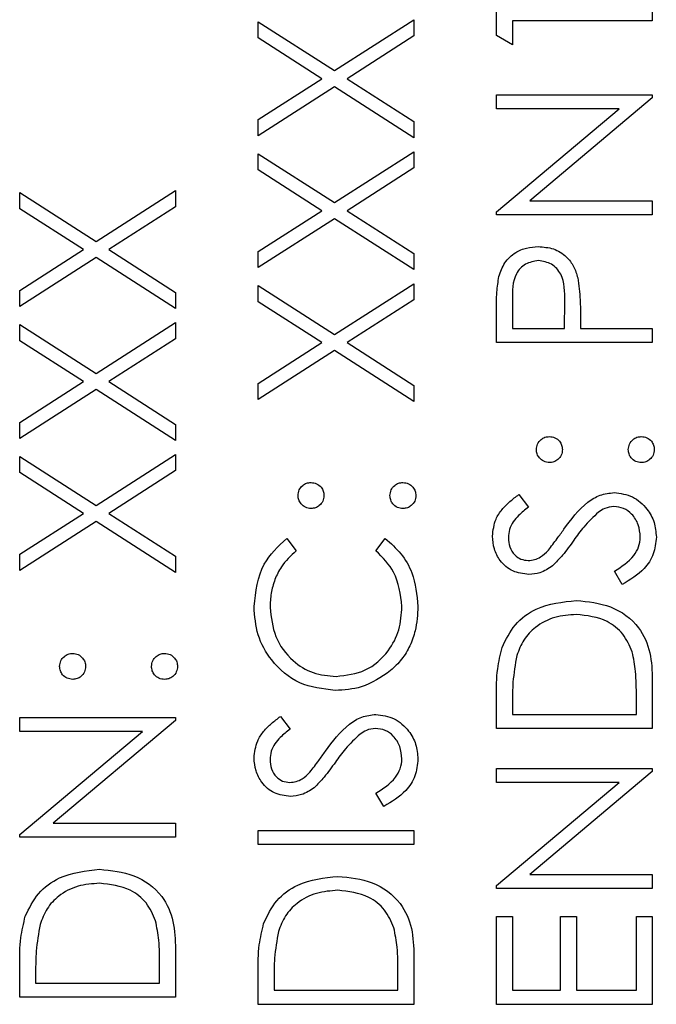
# Model space of a CAD drawing. Header units: millimetres. Extents: x 451 to 2954, y 78 to 2277.
# Tile 15 of 21: x 2755.53 to 2762.48, y 1199.9 to 1210.64. Entities that reach past the tile are written whole.
import ezdxf

# ---------------------------------------------------------------- set-up
doc = ezdxf.new("R2010")
doc.units = ezdxf.units.MM

msp = doc.modelspace()

# ---------------------------------------------------------------- linework, layer by layer
at = {"color": 7, "linetype": 'Continuous', "lineweight": 25}
for p, q in [((2760.734, 1210.464), (2760.734, 1210.778)), ((2762.434, 1210.778), (2762.434, 1210.625)), ((2758.134, 1210.615), (2758.967, 1210.082)), ((2758.134, 1210.438), (2758.134, 1210.615)), ((2758.967, 1210.082), (2759.834, 1210.636)), ((2759.834, 1210.636), (2759.834, 1210.46)), ((2760.908, 1210.625), (2760.908, 1210.364)), ((2762.434, 1210.625), (2760.908, 1210.625)), ((2758.829, 1209.993), (2758.134, 1210.438)), ((2759.834, 1210.46), (2759.105, 1209.993)), ((2760.908, 1210.364), (2760.734, 1210.464)), ((2758.134, 1209.548), (2758.829, 1209.993)), ((2759.105, 1209.993), (2759.834, 1209.526)), ((2758.967, 1209.906), (2758.134, 1209.372)), ((2759.834, 1209.35), (2758.967, 1209.906)), ((2760.734, 1209.819), (2762.434, 1209.819)), ((2760.734, 1209.666), (2760.734, 1209.819)), ((2762.434, 1209.784), (2761.099, 1208.664)), ((2762.434, 1209.819), (2762.434, 1209.784)), ((2762.072, 1209.666), (2760.734, 1209.666)), ((2760.734, 1208.543), (2762.072, 1209.666)), ((2758.134, 1209.372), (2758.134, 1209.548)), ((2759.834, 1209.526), (2759.834, 1209.35)), ((2758.967, 1208.643), (2759.834, 1209.198)), ((2759.834, 1209.198), (2759.834, 1209.022)), ((2758.134, 1209.176), (2758.967, 1208.643)), ((2758.134, 1209), (2758.134, 1209.176)), ((2758.829, 1208.555), (2758.134, 1209)), ((2759.834, 1209.022), (2759.105, 1208.555)), ((2755.534, 1208.752), (2756.367, 1208.219)), ((2755.534, 1208.576), (2755.534, 1208.752)), ((2756.367, 1208.219), (2757.234, 1208.774)), ((2757.234, 1208.774), (2757.234, 1208.598)), ((2761.099, 1208.664), (2762.434, 1208.664)), ((2762.434, 1208.664), (2762.434, 1208.511)), ((2756.229, 1208.131), (2755.534, 1208.576)), ((2757.234, 1208.598), (2756.505, 1208.131)), ((2758.134, 1208.11), (2758.829, 1208.555)), ((2759.105, 1208.555), (2759.834, 1208.088)), ((2760.734, 1208.511), (2760.734, 1208.543)), ((2758.967, 1208.467), (2758.134, 1207.934)), ((2759.834, 1207.912), (2758.967, 1208.467)), ((2762.434, 1208.511), (2760.734, 1208.511)), ((2755.534, 1207.686), (2756.229, 1208.131)), ((2756.505, 1208.131), (2757.234, 1207.664)), ((2758.134, 1207.934), (2758.134, 1208.11)), ((2756.367, 1208.043), (2755.534, 1207.51)), ((2757.234, 1207.488), (2756.367, 1208.043)), ((2759.834, 1208.088), (2759.834, 1207.912)), ((2755.534, 1207.51), (2755.534, 1207.686)), ((2758.134, 1207.738), (2758.967, 1207.205)), ((2758.134, 1207.562), (2758.134, 1207.738)), ((2758.967, 1207.205), (2759.834, 1207.759)), ((2759.834, 1207.759), (2759.834, 1207.583)), ((2757.234, 1207.664), (2757.234, 1207.488)), ((2759.834, 1207.583), (2759.105, 1207.116)), ((2760.908, 1207.58), (2760.908, 1207.269)), ((2761.475, 1207.269), (2761.479, 1207.567)), ((2758.829, 1207.116), (2758.134, 1207.562)), ((2760.734, 1207.116), (2760.734, 1207.45)), ((2761.649, 1207.391), (2761.649, 1207.269)), ((2755.534, 1207.313), (2756.367, 1206.78)), ((2755.534, 1207.137), (2755.534, 1207.313)), ((2756.367, 1206.78), (2757.234, 1207.335)), ((2757.234, 1207.335), (2757.234, 1207.159)), ((2760.908, 1207.269), (2761.475, 1207.269)), ((2761.649, 1207.269), (2762.434, 1207.269)), ((2762.434, 1207.269), (2762.434, 1207.116)), ((2756.229, 1206.692), (2755.534, 1207.137)), ((2757.234, 1207.159), (2756.505, 1206.692)), ((2758.134, 1206.671), (2758.829, 1207.116)), ((2759.105, 1207.116), (2759.834, 1206.65)), ((2762.434, 1207.116), (2760.734, 1207.116)), ((2758.967, 1207.029), (2758.134, 1206.495)), ((2759.834, 1206.474), (2758.967, 1207.029)), ((2755.534, 1206.247), (2756.229, 1206.692)), ((2756.367, 1206.604), (2755.534, 1206.071)), ((2757.234, 1206.049), (2756.367, 1206.604)), ((2756.505, 1206.692), (2757.234, 1206.225)), ((2758.134, 1206.495), (2758.134, 1206.671)), ((2759.834, 1206.65), (2759.834, 1206.474)), ((2755.534, 1206.071), (2755.534, 1206.247)), ((2757.234, 1206.225), (2757.234, 1206.049)), ((2755.534, 1205.875), (2756.367, 1205.342)), ((2755.534, 1205.699), (2755.534, 1205.875)), ((2756.367, 1205.342), (2757.234, 1205.897)), ((2757.234, 1205.897), (2757.234, 1205.721)), ((2756.229, 1205.254), (2755.534, 1205.699)), ((2757.234, 1205.721), (2756.505, 1205.254)), ((2760.978, 1205.46), (2761.083, 1205.322)), ((2755.534, 1204.809), (2756.229, 1205.254)), ((2756.505, 1205.254), (2757.234, 1204.787)), ((2756.367, 1205.166), (2755.534, 1204.633)), ((2757.234, 1204.611), (2756.367, 1205.166)), ((2758.446, 1204.981), (2758.548, 1204.847)), ((2759.42, 1204.847), (2759.521, 1204.981)), ((2755.534, 1204.633), (2755.534, 1204.809)), ((2757.234, 1204.787), (2757.234, 1204.611)), ((2762.106, 1204.479), (2762.02, 1204.623)), ((2762.434, 1203.437), (2762.434, 1202.91)), ((2760.734, 1202.91), (2760.734, 1203.253)), ((2760.908, 1203.182), (2760.908, 1203.063)), ((2762.26, 1203.063), (2762.26, 1203.258)), ((2760.908, 1203.063), (2762.26, 1203.063)), ((2755.534, 1203.031), (2757.234, 1203.031)), ((2755.534, 1202.878), (2755.534, 1203.031)), ((2757.234, 1202.996), (2755.899, 1201.876)), ((2757.234, 1203.031), (2757.234, 1202.996)), ((2758.378, 1203.041), (2758.483, 1202.903)), ((2756.872, 1202.878), (2755.534, 1202.878)), ((2755.534, 1201.755), (2756.872, 1202.878)), ((2762.434, 1202.91), (2760.734, 1202.91)), ((2760.734, 1202.474), (2762.434, 1202.474)), ((2760.734, 1202.322), (2760.734, 1202.474)), ((2762.434, 1202.439), (2761.099, 1201.319)), ((2762.434, 1202.474), (2762.434, 1202.439)), ((2762.072, 1202.322), (2760.734, 1202.322)), ((2760.734, 1201.198), (2762.072, 1202.322)), ((2759.506, 1202.06), (2759.42, 1202.204)), ((2755.899, 1201.876), (2757.234, 1201.876)), ((2757.234, 1201.876), (2757.234, 1201.723)), ((2758.134, 1201.799), (2759.834, 1201.799)), ((2758.134, 1201.646), (2758.134, 1201.799)), ((2759.834, 1201.799), (2759.834, 1201.646)), ((2755.534, 1201.723), (2755.534, 1201.755)), ((2757.234, 1201.723), (2755.534, 1201.723)), ((2759.834, 1201.646), (2758.134, 1201.646)), ((2761.099, 1201.319), (2762.434, 1201.319)), ((2762.434, 1201.319), (2762.434, 1201.166)), ((2760.734, 1201.166), (2760.734, 1201.198)), ((2762.434, 1201.166), (2760.734, 1201.166)), ((2760.734, 1200.861), (2760.908, 1200.861)), ((2760.734, 1199.902), (2760.734, 1200.861)), ((2760.908, 1200.861), (2760.908, 1200.055)), ((2761.431, 1200.861), (2761.606, 1200.861)), ((2761.431, 1200.055), (2761.431, 1200.861)), ((2761.606, 1200.861), (2761.606, 1200.055)), ((2762.26, 1200.861), (2762.434, 1200.861)), ((2762.26, 1200.055), (2762.26, 1200.861)), ((2762.434, 1200.861), (2762.434, 1199.902)), ((2757.234, 1200.506), (2757.234, 1199.979)), ((2759.834, 1200.429), (2759.834, 1199.902)), ((2755.534, 1199.979), (2755.534, 1200.323)), ((2757.06, 1200.132), (2757.06, 1200.327)), ((2755.708, 1200.252), (2755.708, 1200.132)), ((2758.134, 1199.902), (2758.134, 1200.246)), ((2758.308, 1200.174), (2758.308, 1200.055)), ((2759.66, 1200.055), (2759.66, 1200.25)), ((2755.708, 1200.132), (2757.06, 1200.132)), ((2758.308, 1200.055), (2759.66, 1200.055)), ((2760.908, 1200.055), (2761.431, 1200.055)), ((2761.606, 1200.055), (2762.26, 1200.055)), ((2757.234, 1199.979), (2755.534, 1199.979)), ((2759.834, 1199.902), (2758.134, 1199.902)), ((2762.434, 1199.902), (2760.734, 1199.902))]:
    msp.add_line(p, q, dxfattribs=at)
for points, knots in [([(2760.76, 1207.837), (2760.778, 1207.889), (2760.815, 1207.992), (2760.93, 1208.099), (2761.061, 1208.155), (2761.147, 1208.16), (2761.19, 1208.163)], [0, 0, 0, 0, 0.279705, 0.559381, 0.779509, 1, 1, 1, 1]), ([(2761.19, 1208.163), (2761.246, 1208.159), (2761.358, 1208.151), (2761.494, 1208.065), (2761.582, 1207.949), (2761.608, 1207.865), (2761.621, 1207.823)], [0, 0, 0, 0, 0.280099, 0.559324, 0.779458, 1, 1, 1, 1]), ([(2761.191, 1208.01), (2761.142, 1208.002), (2761.069, 1207.991), (2760.992, 1207.928), (2760.906, 1207.808), (2760.907, 1207.681), (2760.908, 1207.58)], [0, 0, 0, 0, 0.248969, 0.374729, 0.500383, 1, 1, 1, 1]), ([(2761.479, 1207.567), (2761.479, 1207.67), (2761.48, 1207.8), (2761.395, 1207.925), (2761.316, 1207.991), (2761.241, 1208.002), (2761.191, 1208.01)], [0, 0, 0, 0, 0.499721, 0.62535, 0.751083, 1, 1, 1, 1]), ([(2760.734, 1207.45), (2760.734, 1207.523), (2760.733, 1207.652), (2760.752, 1207.781), (2760.76, 1207.837)], [0, 0, 0, 0, 0.5603137, 1, 1, 1, 1]), ([(2761.621, 1207.823), (2761.632, 1207.743), (2761.65, 1207.599), (2761.65, 1207.454), (2761.649, 1207.391)], [0, 0, 0, 0, 0.559694, 1, 1, 1, 1]), ([(2761.17, 1205.95), (2761.172, 1205.971), (2761.177, 1206.013), (2761.216, 1206.059), (2761.262, 1206.088), (2761.295, 1206.091), (2761.312, 1206.092)], [0, 0, 0, 0, 0.279602, 0.559212, 0.779475, 1, 1, 1, 1]), ([(2761.312, 1206.092), (2761.333, 1206.09), (2761.374, 1206.085), (2761.42, 1206.046), (2761.449, 1206), (2761.452, 1205.967), (2761.453, 1205.95)], [0, 0, 0, 0, 0.279517, 0.559326, 0.779544, 1, 1, 1, 1]), ([(2762.172, 1205.95), (2762.175, 1205.971), (2762.18, 1206.013), (2762.219, 1206.059), (2762.265, 1206.088), (2762.298, 1206.091), (2762.314, 1206.092)], [0, 0, 0, 0, 0.279602, 0.559212, 0.779475, 1, 1, 1, 1]), ([(2762.314, 1206.092), (2762.335, 1206.09), (2762.377, 1206.085), (2762.423, 1206.046), (2762.451, 1206), (2762.454, 1205.967), (2762.456, 1205.95)], [0, 0, 0, 0, 0.279469, 0.559358, 0.779674, 1, 1, 1, 1]), ([(2761.312, 1205.809), (2761.291, 1205.811), (2761.249, 1205.817), (2761.203, 1205.855), (2761.175, 1205.901), (2761.171, 1205.934), (2761.17, 1205.95)], [0, 0, 0, 0, 0.279585, 0.559454, 0.779697, 1, 1, 1, 1]), ([(2761.453, 1205.95), (2761.451, 1205.93), (2761.446, 1205.888), (2761.407, 1205.842), (2761.361, 1205.813), (2761.328, 1205.81), (2761.312, 1205.809)], [0, 0, 0, 0, 0.279647, 0.559299, 0.779615, 1, 1, 1, 1]), ([(2762.314, 1205.809), (2762.293, 1205.811), (2762.251, 1205.816), (2762.205, 1205.855), (2762.177, 1205.901), (2762.174, 1205.934), (2762.172, 1205.95)], [0, 0, 0, 0, 0.2795762, 0.5592837, 0.7795524, 1, 1, 1, 1]), ([(2762.456, 1205.95), (2762.453, 1205.93), (2762.448, 1205.888), (2762.41, 1205.842), (2762.363, 1205.813), (2762.331, 1205.81), (2762.314, 1205.809)], [0, 0, 0, 0, 0.279581, 0.559143, 0.779575, 1, 1, 1, 1]), ([(2758.57, 1205.449), (2758.572, 1205.47), (2758.577, 1205.512), (2758.616, 1205.558), (2758.662, 1205.587), (2758.695, 1205.59), (2758.712, 1205.591)], [0, 0, 0, 0, 0.279602, 0.559212, 0.779475, 1, 1, 1, 1]), ([(2758.712, 1205.591), (2758.733, 1205.588), (2758.774, 1205.584), (2758.82, 1205.545), (2758.849, 1205.499), (2758.852, 1205.466), (2758.853, 1205.449)], [0, 0, 0, 0, 0.279517, 0.559326, 0.779544, 1, 1, 1, 1]), ([(2759.572, 1205.449), (2759.575, 1205.47), (2759.58, 1205.512), (2759.619, 1205.558), (2759.665, 1205.587), (2759.698, 1205.59), (2759.714, 1205.591)], [0, 0, 0, 0, 0.279602, 0.559212, 0.779475, 1, 1, 1, 1]), ([(2759.714, 1205.591), (2759.735, 1205.588), (2759.777, 1205.583), (2759.823, 1205.545), (2759.851, 1205.498), (2759.854, 1205.466), (2759.856, 1205.449)], [0, 0, 0, 0, 0.279469, 0.559358, 0.779674, 1, 1, 1, 1]), ([(2758.712, 1205.307), (2758.691, 1205.31), (2758.649, 1205.315), (2758.603, 1205.354), (2758.575, 1205.4), (2758.571, 1205.433), (2758.57, 1205.449)], [0, 0, 0, 0, 0.279585, 0.559454, 0.779697, 1, 1, 1, 1]), ([(2758.853, 1205.449), (2758.851, 1205.428), (2758.846, 1205.386), (2758.807, 1205.34), (2758.761, 1205.312), (2758.728, 1205.309), (2758.712, 1205.307)], [0, 0, 0, 0, 0.279647, 0.559299, 0.779615, 1, 1, 1, 1]), ([(2759.714, 1205.307), (2759.693, 1205.31), (2759.651, 1205.315), (2759.605, 1205.353), (2759.577, 1205.4), (2759.574, 1205.433), (2759.572, 1205.449)], [0, 0, 0, 0, 0.279576, 0.559284, 0.779552, 1, 1, 1, 1]), ([(2759.856, 1205.449), (2759.853, 1205.428), (2759.848, 1205.387), (2759.81, 1205.341), (2759.763, 1205.312), (2759.731, 1205.309), (2759.714, 1205.307)], [0, 0, 0, 0, 0.279581, 0.559143, 0.779575, 1, 1, 1, 1]), ([(2760.69, 1205.007), (2760.698, 1205.071), (2760.71, 1205.176), (2760.792, 1205.299), (2760.88, 1205.386), (2760.945, 1205.435), (2760.978, 1205.46)], [0, 0, 0, 0, 0.338729, 0.558835, 0.779344, 1, 1, 1, 1]), ([(2761.469, 1205.081), (2761.548, 1205.188), (2761.658, 1205.336), (2761.862, 1205.463), (2761.966, 1205.475), (2762.018, 1205.482)], [0, 0, 0, 0, 0.560115, 0.780284, 1, 1, 1, 1]), ([(2762.018, 1205.482), (2762.087, 1205.472), (2762.226, 1205.453), (2762.374, 1205.317), (2762.464, 1205.16), (2762.473, 1205.051), (2762.478, 1204.996)], [0, 0, 0, 0, 0.279183, 0.559085, 0.779446, 1, 1, 1, 1]), ([(2761.083, 1205.322), (2761.046, 1205.293), (2760.986, 1205.244), (2760.913, 1205.165), (2760.872, 1205.081), (2760.867, 1205.02), (2760.865, 1204.99)], [0, 0, 0, 0, 0.340409, 0.560482, 0.78018, 1, 1, 1, 1]), ([(2762.015, 1205.329), (2761.981, 1205.325), (2761.921, 1205.318), (2761.87, 1205.283), (2761.848, 1205.268)], [0, 0, 0, 0, 0.55899, 1, 1, 1, 1]), ([(2762.303, 1204.996), (2762.299, 1205.042), (2762.29, 1205.133), (2762.221, 1205.245), (2762.123, 1205.316), (2762.051, 1205.325), (2762.015, 1205.329)], [0, 0, 0, 0, 0.280276, 0.560148, 0.780153, 1, 1, 1, 1]), ([(2761.848, 1205.268), (2761.792, 1205.216), (2761.692, 1205.122), (2761.612, 1205.011), (2761.577, 1204.962)], [0, 0, 0, 0, 0.559496, 1, 1, 1, 1]), ([(2761.087, 1204.588), (2761.027, 1204.596), (2760.906, 1204.61), (2760.775, 1204.726), (2760.703, 1204.865), (2760.694, 1204.96), (2760.69, 1205.007)], [0, 0, 0, 0, 0.279553, 0.558798, 0.779378, 1, 1, 1, 1]), ([(2760.865, 1204.99), (2760.867, 1204.956), (2760.873, 1204.887), (2760.926, 1204.804), (2760.999, 1204.749), (2761.053, 1204.744), (2761.08, 1204.741)], [0, 0, 0, 0, 0.280274, 0.559931, 0.77992, 1, 1, 1, 1]), ([(2761.3, 1204.853), (2761.332, 1204.895), (2761.39, 1204.97), (2761.445, 1205.047), (2761.469, 1205.081)], [0, 0, 0, 0, 0.559906, 1, 1, 1, 1]), ([(2762.02, 1204.623), (2762.098, 1204.674), (2762.206, 1204.744), (2762.292, 1204.888), (2762.3, 1204.96), (2762.303, 1204.996)], [0, 0, 0, 0, 0.559321, 0.779782, 1, 1, 1, 1]), ([(2762.478, 1204.996), (2762.471, 1204.933), (2762.459, 1204.808), (2762.331, 1204.614), (2762.191, 1204.53), (2762.106, 1204.479)], [0, 0, 0, 0, 0.2798798, 0.5596658, 1, 1, 1, 1]), ([(2758.09, 1204.239), (2758.109, 1204.402), (2758.141, 1204.694), (2758.353, 1204.893), (2758.446, 1204.981)], [0, 0, 0, 0, 0.559517, 1, 1, 1, 1]), ([(2759.521, 1204.981), (2759.581, 1204.928), (2759.701, 1204.823), (2759.846, 1204.571), (2759.866, 1204.366), (2759.878, 1204.241)], [0, 0, 0, 0, 0.2804103, 0.5607951, 1, 1, 1, 1]), ([(2761.577, 1204.962), (2761.538, 1204.906), (2761.468, 1204.808), (2761.383, 1204.721), (2761.346, 1204.683)], [0, 0, 0, 0, 0.560413, 1, 1, 1, 1]), ([(2758.548, 1204.847), (2758.49, 1204.792), (2758.395, 1204.7), (2758.314, 1204.534), (2758.272, 1204.384), (2758.267, 1204.281), (2758.265, 1204.229)], [0, 0, 0, 0, 0.339327, 0.559466, 0.779727, 1, 1, 1, 1]), ([(2759.703, 1204.24), (2759.687, 1204.371), (2759.659, 1204.607), (2759.493, 1204.773), (2759.42, 1204.847)], [0, 0, 0, 0, 0.558772, 1, 1, 1, 1]), ([(2761.08, 1204.741), (2761.104, 1204.743), (2761.151, 1204.747), (2761.229, 1204.784), (2761.273, 1204.827), (2761.3, 1204.853)], [0, 0, 0, 0, 0.279946, 0.559774, 1, 1, 1, 1]), ([(2761.346, 1204.683), (2761.302, 1204.653), (2761.223, 1204.6), (2761.129, 1204.592), (2761.087, 1204.588)], [0, 0, 0, 0, 0.55984, 1, 1, 1, 1]), ([(2758.974, 1203.324), (2758.841, 1203.34), (2758.574, 1203.371), (2758.283, 1203.622), (2758.114, 1203.925), (2758.098, 1204.134), (2758.09, 1204.239)], [0, 0, 0, 0, 0.279512, 0.55908, 0.779374, 1, 1, 1, 1]), ([(2758.986, 1203.477), (2759.096, 1203.49), (2759.316, 1203.516), (2759.553, 1203.729), (2759.685, 1203.981), (2759.697, 1204.154), (2759.703, 1204.24)], [0, 0, 0, 0, 0.279434, 0.558921, 0.779283, 1, 1, 1, 1]), ([(2759.878, 1204.241), (2759.873, 1204.151), (2759.864, 1204.004), (2759.795, 1203.81), (2759.705, 1203.66), (2759.622, 1203.58), (2759.58, 1203.54)], [0, 0, 0, 0, 0.339838, 0.559927, 0.779959, 1, 1, 1, 1]), ([(2760.795, 1203.793), (2760.837, 1203.879), (2760.921, 1204.052), (2761.208, 1204.263), (2761.455, 1204.289), (2761.605, 1204.305)], [0, 0, 0, 0, 0.280264, 0.560715, 1, 1, 1, 1]), ([(2761.605, 1204.305), (2761.733, 1204.292), (2761.988, 1204.268), (2762.292, 1204.047), (2762.425, 1203.738), (2762.431, 1203.537), (2762.434, 1203.437)], [0, 0, 0, 0, 0.280124, 0.559248, 0.778837, 1, 1, 1, 1]), ([(2758.265, 1204.229), (2758.277, 1204.121), (2758.302, 1203.904), (2758.487, 1203.651), (2758.729, 1203.5), (2758.9, 1203.484), (2758.986, 1203.477)], [0, 0, 0, 0, 0.279856, 0.559519, 0.779686, 1, 1, 1, 1]), ([(2761.605, 1204.152), (2761.526, 1204.147), (2761.367, 1204.136), (2761.166, 1204.03), (2761.023, 1203.88), (2760.978, 1203.763), (2760.956, 1203.705)], [0, 0, 0, 0, 0.2801784, 0.5597646, 0.7797967, 1, 1, 1, 1]), ([(2762.216, 1203.744), (2762.187, 1203.812), (2762.127, 1203.947), (2761.912, 1204.118), (2761.722, 1204.14), (2761.605, 1204.152)], [0, 0, 0, 0, 0.280536, 0.561015, 1, 1, 1, 1]), ([(2755.97, 1203.586), (2755.972, 1203.607), (2755.977, 1203.649), (2756.016, 1203.695), (2756.062, 1203.724), (2756.095, 1203.727), (2756.112, 1203.728)], [0, 0, 0, 0, 0.279602, 0.559212, 0.779475, 1, 1, 1, 1]), ([(2756.112, 1203.728), (2756.133, 1203.726), (2756.174, 1203.721), (2756.22, 1203.682), (2756.249, 1203.636), (2756.252, 1203.603), (2756.253, 1203.586)], [0, 0, 0, 0, 0.279517, 0.559326, 0.779544, 1, 1, 1, 1]), ([(2756.972, 1203.586), (2756.975, 1203.607), (2756.98, 1203.649), (2757.019, 1203.695), (2757.065, 1203.724), (2757.098, 1203.727), (2757.114, 1203.728)], [0, 0, 0, 0, 0.279602, 0.559212, 0.779475, 1, 1, 1, 1]), ([(2757.114, 1203.728), (2757.135, 1203.726), (2757.177, 1203.721), (2757.223, 1203.682), (2757.251, 1203.636), (2757.254, 1203.603), (2757.256, 1203.586)], [0, 0, 0, 0, 0.2794691, 0.5593578, 0.7796739, 1, 1, 1, 1]), ([(2760.734, 1203.253), (2760.734, 1203.355), (2760.734, 1203.538), (2760.777, 1203.715), (2760.795, 1203.793)], [0, 0, 0, 0, 0.560445, 1, 1, 1, 1]), ([(2760.956, 1203.705), (2760.939, 1203.608), (2760.909, 1203.435), (2760.908, 1203.259), (2760.908, 1203.182)], [0, 0, 0, 0, 0.559542, 1, 1, 1, 1]), ([(2762.26, 1203.258), (2762.26, 1203.349), (2762.26, 1203.513), (2762.23, 1203.673), (2762.216, 1203.744)], [0, 0, 0, 0, 0.560426, 1, 1, 1, 1]), ([(2756.112, 1203.445), (2756.091, 1203.447), (2756.049, 1203.453), (2756.003, 1203.491), (2755.975, 1203.537), (2755.971, 1203.57), (2755.97, 1203.586)], [0, 0, 0, 0, 0.279585, 0.559454, 0.779697, 1, 1, 1, 1]), ([(2756.253, 1203.586), (2756.251, 1203.566), (2756.246, 1203.524), (2756.207, 1203.478), (2756.161, 1203.449), (2756.128, 1203.446), (2756.112, 1203.445)], [0, 0, 0, 0, 0.279647, 0.559299, 0.779615, 1, 1, 1, 1]), ([(2757.114, 1203.445), (2757.093, 1203.447), (2757.051, 1203.452), (2757.005, 1203.491), (2756.977, 1203.537), (2756.974, 1203.57), (2756.972, 1203.586)], [0, 0, 0, 0, 0.279576, 0.559284, 0.779552, 1, 1, 1, 1]), ([(2757.256, 1203.586), (2757.253, 1203.566), (2757.248, 1203.524), (2757.21, 1203.478), (2757.163, 1203.449), (2757.131, 1203.446), (2757.114, 1203.445)], [0, 0, 0, 0, 0.279581, 0.559143, 0.779575, 1, 1, 1, 1]), ([(2759.58, 1203.54), (2759.477, 1203.469), (2759.293, 1203.344), (2759.072, 1203.33), (2758.974, 1203.324)], [0, 0, 0, 0, 0.559029, 1, 1, 1, 1]), ([(2758.869, 1202.662), (2758.948, 1202.769), (2759.058, 1202.917), (2759.262, 1203.044), (2759.366, 1203.056), (2759.418, 1203.063)], [0, 0, 0, 0, 0.560115, 0.780284, 1, 1, 1, 1]), ([(2759.418, 1203.063), (2759.487, 1203.053), (2759.626, 1203.034), (2759.774, 1202.898), (2759.864, 1202.741), (2759.873, 1202.632), (2759.878, 1202.577)], [0, 0, 0, 0, 0.279183, 0.559085, 0.779446, 1, 1, 1, 1]), ([(2758.09, 1202.588), (2758.098, 1202.652), (2758.11, 1202.757), (2758.192, 1202.88), (2758.28, 1202.967), (2758.345, 1203.016), (2758.378, 1203.041)], [0, 0, 0, 0, 0.338729, 0.558835, 0.779344, 1, 1, 1, 1]), ([(2758.483, 1202.903), (2758.446, 1202.874), (2758.386, 1202.825), (2758.313, 1202.745), (2758.272, 1202.662), (2758.267, 1202.601), (2758.265, 1202.571)], [0, 0, 0, 0, 0.3404085, 0.560482, 0.7801798, 1, 1, 1, 1]), ([(2759.248, 1202.849), (2759.192, 1202.797), (2759.092, 1202.703), (2759.012, 1202.592), (2758.977, 1202.543)], [0, 0, 0, 0, 0.559496, 1, 1, 1, 1]), ([(2759.415, 1202.91), (2759.381, 1202.906), (2759.321, 1202.898), (2759.27, 1202.864), (2759.248, 1202.849)], [0, 0, 0, 0, 0.55899, 1, 1, 1, 1]), ([(2759.703, 1202.577), (2759.699, 1202.623), (2759.69, 1202.714), (2759.621, 1202.826), (2759.523, 1202.897), (2759.451, 1202.906), (2759.415, 1202.91)], [0, 0, 0, 0, 0.280276, 0.560148, 0.780153, 1, 1, 1, 1]), ([(2758.7, 1202.434), (2758.732, 1202.476), (2758.79, 1202.55), (2758.845, 1202.628), (2758.869, 1202.662)], [0, 0, 0, 0, 0.559906, 1, 1, 1, 1]), ([(2758.487, 1202.169), (2758.427, 1202.176), (2758.306, 1202.191), (2758.175, 1202.307), (2758.103, 1202.446), (2758.094, 1202.541), (2758.09, 1202.588)], [0, 0, 0, 0, 0.279553, 0.558798, 0.779378, 1, 1, 1, 1]), ([(2758.265, 1202.571), (2758.267, 1202.536), (2758.273, 1202.467), (2758.326, 1202.384), (2758.399, 1202.33), (2758.453, 1202.324), (2758.48, 1202.322)], [0, 0, 0, 0, 0.280274, 0.559931, 0.77992, 1, 1, 1, 1]), ([(2758.977, 1202.543), (2758.938, 1202.487), (2758.868, 1202.388), (2758.783, 1202.302), (2758.746, 1202.264)], [0, 0, 0, 0, 0.560413, 1, 1, 1, 1]), ([(2759.42, 1202.204), (2759.498, 1202.254), (2759.606, 1202.325), (2759.692, 1202.469), (2759.7, 1202.541), (2759.703, 1202.577)], [0, 0, 0, 0, 0.559321, 0.779782, 1, 1, 1, 1]), ([(2759.878, 1202.577), (2759.871, 1202.514), (2759.859, 1202.388), (2759.731, 1202.195), (2759.591, 1202.111), (2759.506, 1202.06)], [0, 0, 0, 0, 0.27988, 0.559666, 1, 1, 1, 1]), ([(2758.48, 1202.322), (2758.504, 1202.324), (2758.551, 1202.328), (2758.629, 1202.364), (2758.673, 1202.407), (2758.7, 1202.434)], [0, 0, 0, 0, 0.279946, 0.559774, 1, 1, 1, 1]), ([(2758.746, 1202.264), (2758.702, 1202.234), (2758.623, 1202.181), (2758.529, 1202.173), (2758.487, 1202.169)], [0, 0, 0, 0, 0.55984, 1, 1, 1, 1]), ([(2755.595, 1200.862), (2755.637, 1200.949), (2755.721, 1201.122), (2756.008, 1201.332), (2756.255, 1201.358), (2756.405, 1201.374)], [0, 0, 0, 0, 0.280264, 0.560715, 1, 1, 1, 1]), ([(2756.405, 1201.374), (2756.533, 1201.362), (2756.788, 1201.337), (2757.092, 1201.117), (2757.225, 1200.807), (2757.231, 1200.607), (2757.234, 1200.506)], [0, 0, 0, 0, 0.280124, 0.559248, 0.778837, 1, 1, 1, 1]), ([(2758.195, 1200.785), (2758.237, 1200.872), (2758.321, 1201.045), (2758.608, 1201.255), (2758.855, 1201.281), (2759.005, 1201.297)], [0, 0, 0, 0, 0.280264, 0.560715, 1, 1, 1, 1]), ([(2759.005, 1201.297), (2759.133, 1201.285), (2759.388, 1201.26), (2759.692, 1201.04), (2759.825, 1200.73), (2759.831, 1200.53), (2759.834, 1200.429)], [0, 0, 0, 0, 0.280124, 0.559248, 0.778837, 1, 1, 1, 1]), ([(2756.405, 1201.222), (2756.326, 1201.216), (2756.167, 1201.205), (2755.966, 1201.1), (2755.823, 1200.95), (2755.778, 1200.832), (2755.756, 1200.774)], [0, 0, 0, 0, 0.280178, 0.559765, 0.779797, 1, 1, 1, 1]), ([(2757.016, 1200.813), (2756.987, 1200.881), (2756.927, 1201.017), (2756.712, 1201.188), (2756.522, 1201.209), (2756.405, 1201.222)], [0, 0, 0, 0, 0.280536, 0.561015, 1, 1, 1, 1]), ([(2759.005, 1201.145), (2758.926, 1201.139), (2758.767, 1201.128), (2758.566, 1201.023), (2758.423, 1200.872), (2758.378, 1200.755), (2758.356, 1200.697)], [0, 0, 0, 0, 0.280178, 0.559765, 0.779797, 1, 1, 1, 1]), ([(2759.616, 1200.736), (2759.587, 1200.804), (2759.527, 1200.94), (2759.312, 1201.111), (2759.122, 1201.132), (2759.005, 1201.145)], [0, 0, 0, 0, 0.280536, 0.561015, 1, 1, 1, 1]), ([(2755.534, 1200.323), (2755.534, 1200.425), (2755.534, 1200.607), (2755.577, 1200.784), (2755.595, 1200.862)], [0, 0, 0, 0, 0.560445, 1, 1, 1, 1]), ([(2757.06, 1200.327), (2757.06, 1200.419), (2757.06, 1200.582), (2757.03, 1200.743), (2757.016, 1200.813)], [0, 0, 0, 0, 0.560426, 1, 1, 1, 1]), ([(2755.756, 1200.774), (2755.739, 1200.677), (2755.709, 1200.504), (2755.708, 1200.329), (2755.708, 1200.252)], [0, 0, 0, 0, 0.559542, 1, 1, 1, 1]), ([(2758.134, 1200.246), (2758.134, 1200.348), (2758.134, 1200.53), (2758.177, 1200.707), (2758.195, 1200.785)], [0, 0, 0, 0, 0.560445, 1, 1, 1, 1]), ([(2758.356, 1200.697), (2758.339, 1200.6), (2758.309, 1200.427), (2758.308, 1200.252), (2758.308, 1200.174)], [0, 0, 0, 0, 0.559542, 1, 1, 1, 1]), ([(2759.66, 1200.25), (2759.66, 1200.342), (2759.66, 1200.505), (2759.63, 1200.665), (2759.616, 1200.736)], [0, 0, 0, 0, 0.560426, 1, 1, 1, 1])]:
    msp.add_open_spline(points, degree=3, knots=knots, dxfattribs=at)

doc.saveas('drawing.dxf')
